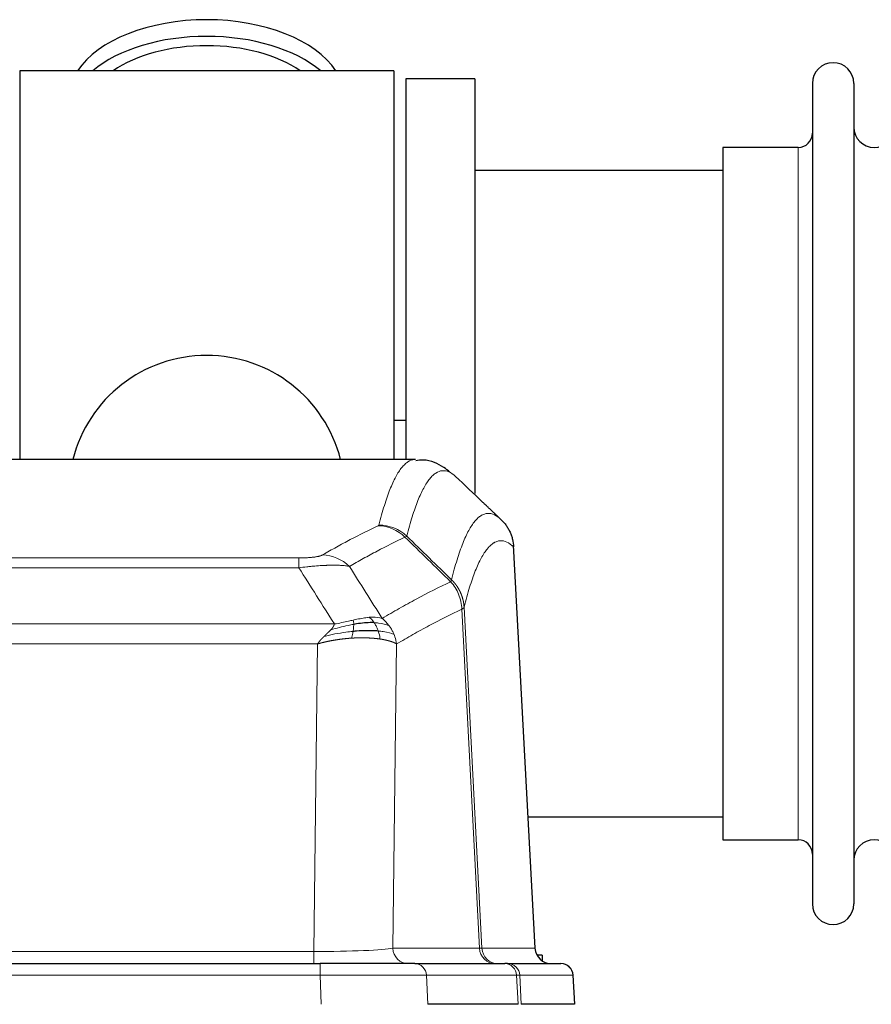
# Model space of a CAD drawing. Header units: inches. Extents: x 0 to 20790, y -12 to 14700.
# Tile 102 of 184: x 4601 to 4811, y 12133 to 12375. Entities that reach past the tile are written whole.
import ezdxf

# ---------------------------------------------------------------- set-up
doc = ezdxf.new("R2010")
doc.units = ezdxf.units.IN
doc.layers.add('1', color=7, linetype='Continuous', true_color=0xffffff)

msp = doc.modelspace()

# ---------------------------------------------------------------- linework, layer by layer
at = {"layer": '1', "color": 2, "linetype": 'Continuous', "lineweight": 25}
for p, q in [((4601.169, 12362.324), (4601.169, 12266.724)), ((4693.169, 12362.324), (4601.169, 12362.324)), ((4693.169, 12362.324), (4693.169, 12266.724)), ((4696.169, 12360.324), (4696.169, 12266.726)), ((4713.169, 12360.324), (4696.169, 12360.324)), ((4713.169, 12360.324), (4713.169, 12258.324)), ((4796.169, 12359.224), (4796.169, 12157.424)), ((4806.369, 12359.224), (4806.369, 12157.424)), ((4774.169, 12343.474), (4774.169, 12173.174)), ((4792.669, 12343.474), (4774.169, 12343.474)), ((4774.175, 12337.824), (4713.169, 12337.824)), ((4696.121, 12276.347), (4693.161, 12276.347)), ((4698.523, 12266.719), (4435.815, 12266.719)), ((4727.945, 12146.507), (4722.674, 12245.644)), ((4726.231, 12178.824), (4774.175, 12178.824)), ((4774.169, 12173.174), (4792.669, 12173.174)), ((4729.669, 12144.824), (4728.404, 12144.824)), ((4729.669, 12144.824), (4729.669, 12143.417)), ((4459.259, 12142.719), (4675.079, 12142.719)), ((4698.335, 12142.719), (4675.079, 12142.719)), ((4698.335, 12142.719), (4720.509, 12142.719)), ((4721.206, 12142.719), (4720.509, 12142.719)), ((4721.206, 12142.719), (4734.317, 12142.719)), ((4737.708, 12132.719), (4737.327, 12139.878)), ((4723.789, 12132.719), (4701.535, 12132.719)), ((4737.691, 12132.719), (4724.573, 12132.719))]:
    msp.add_line(p, q, dxfattribs=at)
at = {"layer": '1', "color": 110, "linetype": 'Continuous', "lineweight": 13}
for p, q in [((4792.669, 12343.474), (4792.669, 12173.174)), ((4727.933, 12146.51), (4722.685, 12245.205)), ((4464.498, 12242.512), (4669.84, 12242.512)), ((4669.84, 12240.096), (4669.84, 12242.512)), ((4669.84, 12240.096), (4464.498, 12240.096)), ((4710.49, 12230.378), (4714.867, 12146.51)), ((4714.285, 12146.51), (4709.934, 12229.902)), ((4455.766, 12226.266), (4678.572, 12226.266)), ((4674.459, 12221.367), (4459.879, 12221.367)), ((4673.491, 12145.684), (4674.459, 12221.367)), ((4693.891, 12221.357), (4692.933, 12146.51)), ((4460.848, 12145.684), (4673.491, 12145.684)), ((4673.491, 12142.719), (4673.491, 12145.684)), ((4692.933, 12146.51), (4714.285, 12146.51)), ((4714.867, 12146.51), (4727.933, 12146.51)), ((4675.079, 12142.719), (4675.079, 12139.876)), ((4675.079, 12139.876), (4459.259, 12139.876)), ((4675.372, 12132.719), (4675.079, 12139.876)), ((4723.415, 12139.876), (4701.241, 12139.876)), ((4701.241, 12139.876), (4701.535, 12132.719)), ((4723.789, 12132.719), (4723.415, 12139.876)), ((4737.311, 12139.876), (4724.2, 12139.876)), ((4724.2, 12139.876), (4724.573, 12132.719)), ((4737.691, 12132.719), (4737.311, 12139.876))]:
    msp.add_line(p, q, dxfattribs=at)
at = {"layer": '1', "color": 2, "linetype": 'Continuous', "lineweight": 25}
for centre, radius, start, end in [((4801.269, 12359.224), 5.1, 0, 180), ((4792.669, 12346.974), 3.5, 270, 0), ((4811.369, 12348.474), 5, 180, 0), ((4647.169, 12258.324), 34, 14.29875, 165.70125), ((4792.669, 12169.674), 3.5, 0, 90), ((4811.369, 12168.174), 5, 0, 180), ((4801.269, 12157.424), 5.1, 180, 0), ((4734.331, 12139.719), 3, 3.90603, 90)]:
    msp.add_arc(centre, radius, start, end, dxfattribs=at)
for centre, major_axis, ratio, start_param, end_param in [((4647.169, 12355.394), (34, 0), 0.5735764, 0.3633693, 2.7782723), ((4647.169, 12351.298), (34, 0), 0.5735764, 0.6009523, 2.5406894), ((4647.169, 12351.298), (-30, 0), 0.5735764, 4.712389, 5.5877152), ((4647.169, 12351.298), (-30, 0), 0.5735764, 3.8370627, 4.712389), ((4731.925, 12146.719), (0, -4), 0.9993908, 4.7647489, 6.2831853)]:
    msp.add_ellipse(centre, major_axis=major_axis, ratio=ratio, start_param=start_param, end_param=end_param, dxfattribs=at)
at = {"layer": '1', "color": 110, "linetype": 'Continuous', "lineweight": 13}
for centre, major_axis, ratio, start_param, end_param in [((4689.349, 12240.502), (-4.281, 9.037), 0.9659395, 5.0815715, 5.8272089), ((4689.536, 12240.663), (-9.695, 2.45), 0.9931439, 4.2008878, 4.9582972), ((4675.687, 12233.356), (4.97, -8.677), 0.9635717, 1.8622888, 2.6052468), ((4673.57, 12146.719), (20.002, 0.052), 0.0517476, 4.708281, 6.0295934), ((4696.809, 12146.719), (0, 4), 0.9702957, 1.6231562, 3.1415927), ((4718.161, 12146.719), (0, -4), 0.9702957, 4.7647489, 6.2831853), ((4694.841, 12146.719), (-20.038, 0.208), 0.001459, 2.8976729, 3.1068244), ((4718.859, 12146.719), (0, -4), 0.9993908, 4.7647489, 6.2831853), ((4698.335, 12139.719), (0, -3), 0.9702957, 1.6231562, 3.1415927), ((4720.509, 12139.719), (0, -3), 0.9702957, 1.6231562, 3.1415927), ((4721.206, 12139.719), (0, -3), 0.9993908, 1.6231562, 3.1415927), ((4734.317, 12139.719), (0, -3), 0.9993908, 1.6231562, 3.1415927), ((4675.028, 12139.719), (27.018, 0.123), 0.0058026, 0.2445567, 1.5688664), ((4697.188, 12139.719), (27.029, 0.156), 0.000812, 0.0348973, 0.2440488)]:
    msp.add_ellipse(centre, major_axis=major_axis, ratio=ratio, start_param=start_param, end_param=end_param, dxfattribs=at)
for points, knots in [([(4689.536, 12250.598), (4689.974, 12252.337), (4690.864, 12255.533), (4691.785, 12258.168), (4692.487, 12259.933), (4692.723, 12260.486), (4693.199, 12261.522), (4693.438, 12262.005), (4694.164, 12263.349), (4694.655, 12264.103), (4695.279, 12264.87), (4695.404, 12265.015), (4695.655, 12265.286), (4696.033, 12265.667), (4696.416, 12265.969), (4697.187, 12266.466), (4697.8, 12266.69), (4698.423, 12266.719), (4698.516, 12266.719)], [0, 0, 0, 0, 0.1619138, 0.3238276, 0.3238276, 0.4047846, 0.4047846, 0.4857415, 0.4857415, 0.6476553, 0.6476553, 0.6881337, 0.6881337, 0.7286122, 0.8095691, 0.8095691, 0.9714829, 1, 1, 1, 1]), ([(4708.378, 12262.572), (4707.82, 12263.085), (4706.718, 12263.829), (4705.108, 12264.1), (4704.064, 12263.718), (4703.293, 12263.22), (4702.91, 12262.919), (4702.531, 12262.538), (4702.279, 12262.266), (4702.154, 12262.122), (4701.529, 12261.355), (4701.038, 12260.6), (4700.311, 12259.258), (4700.071, 12258.775), (4699.595, 12257.74), (4699.358, 12257.187), (4698.655, 12255.423), (4697.733, 12252.791), (4696.842, 12249.597), (4696.404, 12247.86)], [0, 0, 0, 0, 0.125, 0.25, 0.375, 0.375, 0.4375, 0.46875, 0.46875, 0.5, 0.5, 0.625, 0.625, 0.6875, 0.6875, 0.75, 0.75, 0.875, 1, 1, 1, 1]), ([(4707.401, 12237.144), (4707.456, 12237.367), (4707.512, 12237.588), (4707.624, 12238.024), (4707.793, 12238.671), (4708.188, 12240.134), (4708.532, 12241.306), (4709.225, 12243.54), (4710.165, 12246.228), (4711.624, 12249.385), (4712.628, 12250.907), (4713.202, 12251.6), (4713.266, 12251.674), (4713.394, 12251.819), (4713.586, 12252.029), (4714.038, 12252.472), (4714.429, 12252.769), (4714.758, 12252.972), (4714.824, 12253.01), (4714.956, 12253.081), (4715.154, 12253.182), (4715.619, 12253.369), (4716.022, 12253.447), (4716.833, 12253.494), (4717.931, 12253.264), (4719.058, 12252.45), (4719.63, 12251.896)], [0, 0, 0, 0, 0.015625, 0.015625, 0.03125, 0.0625, 0.125, 0.125, 0.25, 0.375, 0.5, 0.5, 0.515625, 0.515625, 0.53125, 0.5625, 0.625, 0.625, 0.640625, 0.640625, 0.65625, 0.6875, 0.75, 0.75, 0.875, 1, 1, 1, 1]), ([(4675.687, 12243.262), (4676.822, 12243.914), (4677.957, 12244.553), (4680.229, 12245.803), (4681.367, 12246.414), (4684.782, 12248.208), (4687.063, 12249.349), (4689.349, 12250.437)], [0, 0, 0, 0, 0.25, 0.25, 0.5, 0.5, 1, 1, 1, 1]), ([(4689.536, 12250.598), (4689.529, 12250.571), (4689.51, 12250.544), (4689.448, 12250.49), (4689.405, 12250.463), (4689.349, 12250.437)], [0, 0, 0, 0, 0.5, 0.5, 1, 1, 1, 1]), ([(4695.945, 12247.62), (4693.657, 12246.531), (4691.373, 12245.388), (4687.953, 12243.592), (4686.815, 12242.98), (4684.539, 12241.729), (4683.403, 12241.09), (4682.267, 12240.437)], [0, 0, 0, 0, 0.5, 0.5, 0.75, 0.75, 1, 1, 1, 1]), ([(4722.685, 12245.205), (4722.115, 12245.751), (4720.991, 12246.55), (4719.897, 12246.767), (4719.087, 12246.712), (4718.686, 12246.63), (4718.222, 12246.439), (4718.024, 12246.336), (4717.892, 12246.263), (4717.827, 12246.225), (4717.499, 12246.02), (4717.109, 12245.719), (4716.659, 12245.273), (4716.467, 12245.062), (4716.339, 12244.916), (4716.275, 12244.841), (4715.703, 12244.145), (4714.701, 12242.618), (4713.247, 12239.457), (4711.84, 12235.426), (4710.935, 12232.158), (4710.49, 12230.378)], [0, 0, 0, 0, 0.125, 0.25, 0.25, 0.3125, 0.34375, 0.359375, 0.359375, 0.375, 0.375, 0.4375, 0.46875, 0.484375, 0.484375, 0.5, 0.5, 0.625, 0.75, 0.875, 1, 1, 1, 1]), ([(4675.687, 12243.262), (4675.666, 12243.25), (4675.644, 12243.238), (4675.598, 12243.214), (4675.574, 12243.202), (4675.499, 12243.166), (4675.444, 12243.142), (4675.326, 12243.096), (4675.263, 12243.072), (4675.126, 12243.027), (4675.053, 12243.004), (4674.896, 12242.959), (4674.812, 12242.938), (4674.676, 12242.905), (4674.63, 12242.894), (4674.533, 12242.873), (4674.484, 12242.862), (4674.33, 12242.831), (4674.222, 12242.811), (4673.994, 12242.772), (4673.874, 12242.754), (4673.685, 12242.727), (4673.587, 12242.714), (4673.486, 12242.701), (4673.418, 12242.692), (4673.384, 12242.688), (4673.209, 12242.668), (4673.065, 12242.653), (4672.618, 12242.61), (4672.301, 12242.587), (4671.881, 12242.563), (4671.796, 12242.558), (4671.623, 12242.55), (4671.536, 12242.546), (4671.274, 12242.536), (4671.098, 12242.53), (4670.744, 12242.521), (4670.565, 12242.518), (4670.205, 12242.513), (4670.023, 12242.512), (4669.84, 12242.512)], [0, 0, 0, 0, 0.03125, 0.03125, 0.0625, 0.0625, 0.125, 0.125, 0.1875, 0.1875, 0.25, 0.25, 0.3125, 0.3125, 0.34375, 0.34375, 0.375, 0.375, 0.4375, 0.4375, 0.5, 0.5, 0.53125, 0.546875, 0.546875, 0.5625, 0.5625, 0.625, 0.625, 0.75, 0.75, 0.78125, 0.78125, 0.8125, 0.8125, 0.875, 0.875, 0.9375, 0.9375, 1, 1, 1, 1]), ([(4682.267, 12240.437), (4681.97, 12240.492), (4681.644, 12240.54), (4680.931, 12240.62), (4680.544, 12240.652), (4679.916, 12240.687), (4679.644, 12240.699), (4679.359, 12240.707), (4679.244, 12240.711), (4679.185, 12240.712), (4679.01, 12240.716), (4678.891, 12240.718), (4678.289, 12240.725), (4677.78, 12240.721), (4677.107, 12240.704), (4676.971, 12240.7), (4676.764, 12240.693), (4676.695, 12240.691), (4676.555, 12240.685), (4676.485, 12240.683), (4676.133, 12240.668), (4675.846, 12240.654), (4674.97, 12240.605), (4674.365, 12240.563), (4673.661, 12240.505), (4673.583, 12240.498), (4673.425, 12240.485), (4673.346, 12240.478), (4673.108, 12240.456), (4672.949, 12240.442), (4672.469, 12240.396), (4672.146, 12240.364), (4671.171, 12240.26), (4670.511, 12240.182), (4669.84, 12240.096)], [0, 0, 0, 0, 0.125, 0.125, 0.25, 0.25, 0.3125, 0.328125, 0.328125, 0.34375, 0.34375, 0.375, 0.375, 0.5, 0.5, 0.53125, 0.53125, 0.546875, 0.546875, 0.5625, 0.5625, 0.625, 0.625, 0.75, 0.75, 0.765625, 0.765625, 0.78125, 0.78125, 0.8125, 0.8125, 0.875, 0.875, 1, 1, 1, 1]), ([(4690.335, 12227.643), (4691.733, 12228.476), (4693.132, 12229.29), (4695.934, 12230.875), (4697.337, 12231.647), (4701.551, 12233.902), (4704.366, 12235.323), (4707.189, 12236.661)], [0, 0, 0, 0, 0.25, 0.25, 0.5, 0.5, 1, 1, 1, 1]), ([(4707.401, 12237.144), (4707.38, 12237.096), (4707.364, 12237.02), (4707.306, 12236.847), (4707.264, 12236.75), (4707.189, 12236.661)], [0, 0, 0, 0, 0.5, 0.5, 1, 1, 1, 1]), ([(4707.189, 12236.661), (4707.597, 12236.217), (4707.97, 12235.732), (4708.628, 12234.694), (4708.914, 12234.142), (4709.385, 12232.99), (4709.571, 12232.389), (4709.835, 12231.161), (4709.912, 12230.533), (4709.934, 12229.902)], [0, 0, 0, 0, 0.25, 0.25, 0.5, 0.5, 0.75, 0.75, 1, 1, 1, 1]), ([(4707.401, 12237.144), (4707.413, 12237.132), (4707.439, 12237.108), (4707.477, 12237.07), (4707.515, 12237.033), (4707.553, 12236.994), (4707.591, 12236.955), (4707.63, 12236.916), (4707.668, 12236.876), (4707.707, 12236.836), (4707.745, 12236.795), (4707.784, 12236.753), (4707.823, 12236.711), (4707.862, 12236.669), (4707.901, 12236.625), (4707.94, 12236.582), (4707.979, 12236.537), (4708.018, 12236.493), (4708.058, 12236.447), (4708.097, 12236.401), (4708.136, 12236.355), (4708.175, 12236.307), (4708.214, 12236.26), (4708.254, 12236.211), (4708.293, 12236.162), (4708.332, 12236.113), (4708.371, 12236.063), (4708.41, 12236.012), (4708.449, 12235.961), (4708.488, 12235.909), (4708.527, 12235.856), (4708.566, 12235.803), (4708.605, 12235.749), (4708.644, 12235.695), (4708.682, 12235.64), (4708.721, 12235.584), (4708.759, 12235.528), (4708.797, 12235.471), (4708.836, 12235.414), (4708.874, 12235.355), (4708.911, 12235.297), (4708.949, 12235.237), (4708.986, 12235.177), (4709.024, 12235.116), (4709.061, 12235.055), (4709.098, 12234.993), (4709.134, 12234.93), (4709.171, 12234.867), (4709.207, 12234.803), (4709.243, 12234.738), (4709.279, 12234.673), (4709.314, 12234.607), (4709.349, 12234.54), (4709.384, 12234.473), (4709.419, 12234.405), (4709.453, 12234.337), (4709.487, 12234.267), (4709.521, 12234.197), (4709.554, 12234.127), (4709.589, 12234.051), (4709.626, 12233.969), (4709.664, 12233.882), (4709.702, 12233.794), (4709.739, 12233.706), (4709.775, 12233.618), (4709.81, 12233.53), (4709.844, 12233.441), (4709.877, 12233.352), (4709.91, 12233.262), (4709.942, 12233.172), (4709.972, 12233.082), (4710.003, 12232.992), (4710.032, 12232.901), (4710.06, 12232.81), (4710.087, 12232.719), (4710.114, 12232.628), (4710.14, 12232.536), (4710.165, 12232.444), (4710.189, 12232.352), (4710.212, 12232.26), (4710.234, 12232.167), (4710.256, 12232.074), (4710.276, 12231.981), (4710.296, 12231.888), (4710.315, 12231.795), (4710.332, 12231.701), (4710.35, 12231.608), (4710.366, 12231.514), (4710.381, 12231.42), (4710.395, 12231.326), (4710.409, 12231.231), (4710.421, 12231.137), (4710.433, 12231.042), (4710.444, 12230.948), (4710.454, 12230.853), (4710.463, 12230.758), (4710.471, 12230.663), (4710.478, 12230.569), (4710.485, 12230.474), (4710.488, 12230.41), (4710.49, 12230.378)], [0, 0, 0, 0, 0.0069372, 0.0139334, 0.0209887, 0.028103, 0.0352764, 0.0425088, 0.0498003, 0.0571509, 0.0645605, 0.0720292, 0.0795569, 0.0871437, 0.0947896, 0.1024945, 0.1102584, 0.1180815, 0.1259636, 0.1339048, 0.141905, 0.1499643, 0.1580827, 0.1662601, 0.1744966, 0.1827922, 0.1911468, 0.1995605, 0.2080333, 0.2165651, 0.225156, 0.233806, 0.2425151, 0.2512832, 0.2601104, 0.2689967, 0.277942, 0.2869465, 0.29601, 0.3051325, 0.3143142, 0.3235549, 0.3328547, 0.3422136, 0.3516315, 0.3611085, 0.3706446, 0.3802398, 0.3898941, 0.3996074, 0.4093798, 0.4192113, 0.4291019, 0.4390515, 0.4490602, 0.459128, 0.4692549, 0.4794409, 0.4896859, 0.4999901, 0.5124905, 0.524991, 0.5374914, 0.5499918, 0.5624922, 0.5749926, 0.587493, 0.5999934, 0.6124937, 0.6249941, 0.6374944, 0.6499948, 0.6624951, 0.6749954, 0.6874957, 0.699996, 0.7124963, 0.7249966, 0.7374968, 0.7499971, 0.7624973, 0.7749976, 0.7874978, 0.799998, 0.8124982, 0.8249984, 0.8374986, 0.8499988, 0.8624989, 0.8749991, 0.8874992, 0.8999993, 0.9124995, 0.9249996, 0.9374997, 0.9499998, 0.9624998, 0.9749999, 0.9875, 1, 1, 1, 1]), ([(4710.49, 12230.378), (4710.49, 12230.377), (4710.488, 12230.372), (4710.485, 12230.362), (4710.478, 12230.345), (4710.466, 12230.322), (4710.447, 12230.292), (4710.419, 12230.255), (4710.377, 12230.211), (4710.333, 12230.173), (4710.295, 12230.143), (4710.269, 12230.124), (4710.243, 12230.105), (4710.216, 12230.086), (4710.189, 12230.067), (4710.161, 12230.049), (4710.133, 12230.03), (4710.105, 12230.011), (4710.076, 12229.993), (4710.047, 12229.975), (4710.019, 12229.956), (4709.99, 12229.938), (4709.962, 12229.92), (4709.943, 12229.908), (4709.934, 12229.902)], [0, 0, 0, 0, 0.0092499, 0.0337179, 0.073404, 0.128308, 0.1984299, 0.2837694, 0.3843264, 0.5001005, 0.5424888, 0.5838484, 0.6241794, 0.6634821, 0.7017567, 0.7390032, 0.7752221, 0.8104134, 0.8445775, 0.8777146, 0.909825, 0.9409091, 0.9709673, 1, 1, 1, 1]), ([(4687.159, 12227.904), (4687.01, 12227.891), (4686.858, 12227.876), (4686.244, 12227.805), (4685.764, 12227.73), (4684.77, 12227.549), (4684.256, 12227.442), (4683.549, 12227.288), (4683.37, 12227.249), (4683.19, 12227.209)], [0, 0, 0, 0, 0.125, 0.125, 0.5, 0.5, 0.875, 0.875, 1, 1, 1, 1]), ([(4690.335, 12227.643), (4689.642, 12227.868), (4688.875, 12227.961), (4687.748, 12227.946), (4687.458, 12227.93), (4687.159, 12227.904)], [0, 0, 0, 0, 0.75, 0.75, 1, 1, 1, 1]), ([(4688.384, 12226.582), (4688.285, 12226.732), (4688.183, 12226.873), (4687.927, 12227.202), (4687.769, 12227.376), (4687.459, 12227.676), (4687.305, 12227.803), (4687.159, 12227.904)], [0, 0, 0, 0, 0.25, 0.25, 0.625, 0.625, 1, 1, 1, 1]), ([(4692.042, 12225.836), (4691.919, 12226.002), (4691.791, 12226.165), (4691.458, 12226.562), (4691.248, 12226.792), (4690.806, 12227.232), (4690.575, 12227.443), (4690.335, 12227.643)], [0, 0, 0, 0, 0.25, 0.25, 0.625, 0.625, 1, 1, 1, 1]), ([(4709.934, 12229.902), (4707.248, 12228.627), (4704.568, 12227.277), (4700.557, 12225.141), (4699.222, 12224.41), (4696.554, 12222.911), (4695.222, 12222.143), (4693.891, 12221.357)], [0, 0, 0, 0, 0.5, 0.5, 0.75, 0.75, 1, 1, 1, 1]), ([(4677.701, 12224.822), (4677.709, 12224.83), (4677.725, 12224.847), (4677.749, 12224.873), (4677.772, 12224.899), (4677.795, 12224.924), (4677.818, 12224.95), (4677.84, 12224.975), (4677.862, 12225), (4677.884, 12225.025), (4677.905, 12225.05), (4677.926, 12225.075), (4677.947, 12225.099), (4677.967, 12225.124), (4677.987, 12225.148), (4678.007, 12225.172), (4678.026, 12225.196), (4678.045, 12225.22), (4678.063, 12225.244), (4678.082, 12225.268), (4678.1, 12225.291), (4678.117, 12225.315), (4678.135, 12225.338), (4678.152, 12225.361), (4678.168, 12225.385), (4678.185, 12225.408), (4678.201, 12225.43), (4678.217, 12225.453), (4678.232, 12225.476), (4678.247, 12225.498), (4678.262, 12225.521), (4678.276, 12225.543), (4678.29, 12225.565), (4678.304, 12225.587), (4678.317, 12225.609), (4678.33, 12225.631), (4678.343, 12225.652), (4678.355, 12225.674), (4678.367, 12225.695), (4678.379, 12225.716), (4678.39, 12225.738), (4678.401, 12225.759), (4678.412, 12225.78), (4678.422, 12225.8), (4678.432, 12225.821), (4678.442, 12225.842), (4678.451, 12225.862), (4678.461, 12225.883), (4678.469, 12225.903), (4678.478, 12225.923), (4678.486, 12225.943), (4678.493, 12225.963), (4678.501, 12225.982), (4678.508, 12226.002), (4678.515, 12226.022), (4678.521, 12226.041), (4678.527, 12226.06), (4678.533, 12226.08), (4678.538, 12226.099), (4678.543, 12226.118), (4678.548, 12226.137), (4678.552, 12226.155), (4678.557, 12226.174), (4678.56, 12226.192), (4678.564, 12226.211), (4678.567, 12226.229), (4678.57, 12226.247), (4678.571, 12226.259), (4678.572, 12226.266)], [0, 0, 0, 0, 0.0185022, 0.0368847, 0.0551481, 0.073293, 0.0913199, 0.1092294, 0.1270222, 0.1446988, 0.1622598, 0.1797059, 0.1970378, 0.2142561, 0.2313614, 0.2483544, 0.265236, 0.2820066, 0.2986672, 0.3152184, 0.331661, 0.3479958, 0.3642235, 0.380345, 0.3963611, 0.4122725, 0.4280803, 0.4437851, 0.459388, 0.4748898, 0.4902915, 0.5055939, 0.5207981, 0.535905, 0.5509156, 0.565831, 0.5806521, 0.5953801, 0.6100159, 0.6245607, 0.6390157, 0.6533819, 0.6676604, 0.6818526, 0.6959596, 0.7099825, 0.7239227, 0.7377815, 0.75156, 0.7652597, 0.7788818, 0.7924277, 0.8058989, 0.8192966, 0.8326224, 0.8458776, 0.8590638, 0.8721825, 0.8852351, 0.8982233, 0.9111485, 0.9240124, 0.9368166, 0.9495628, 0.9622525, 0.9748874, 0.9874694, 1, 1, 1, 1]), ([(4683.34, 12226.176), (4682.883, 12226.098), (4682.419, 12226.01), (4680.548, 12225.62), (4679.112, 12225.244), (4677.701, 12224.822)], [0, 0, 0, 0, 0.25, 0.25, 1, 1, 1, 1]), ([(4683.19, 12227.209), (4682.829, 12227.128), (4682.462, 12227.045), (4680.968, 12226.711), (4679.792, 12226.454), (4678.572, 12226.266)], [0, 0, 0, 0, 0.25, 0.25, 1, 1, 1, 1]), ([(4683.171, 12224.434), (4683.184, 12224.511), (4683.195, 12224.589), (4683.24, 12224.899), (4683.269, 12225.131), (4683.312, 12225.575), (4683.328, 12225.788), (4683.338, 12226.05), (4683.339, 12226.114), (4683.34, 12226.176)], [0, 0, 0, 0, 0.125, 0.125, 0.5, 0.5, 0.875, 0.875, 1, 1, 1, 1]), ([(4683.34, 12226.176), (4683.342, 12226.3), (4683.34, 12226.416), (4683.327, 12226.681), (4683.311, 12226.818), (4683.263, 12227.048), (4683.23, 12227.14), (4683.19, 12227.209)], [0, 0, 0, 0, 0.25, 0.25, 0.625, 0.625, 1, 1, 1, 1]), ([(4692.042, 12225.836), (4691.343, 12226.167), (4690.472, 12226.392), (4689.112, 12226.543), (4688.755, 12226.569), (4688.384, 12226.582)], [0, 0, 0, 0, 0.75, 0.75, 1, 1, 1, 1]), ([(4689.369, 12224.519), (4689.338, 12224.61), (4689.306, 12224.701), (4689.172, 12225.065), (4689.059, 12225.337), (4688.809, 12225.862), (4688.673, 12226.115), (4688.482, 12226.43), (4688.433, 12226.507), (4688.384, 12226.582)], [0, 0, 0, 0, 0.125, 0.125, 0.5, 0.5, 0.875, 0.875, 1, 1, 1, 1]), ([(4693.252, 12223.696), (4693.213, 12223.79), (4693.173, 12223.884), (4693.005, 12224.257), (4692.866, 12224.531), (4692.563, 12225.068), (4692.398, 12225.329), (4692.163, 12225.669), (4692.103, 12225.753), (4692.042, 12225.836)], [0, 0, 0, 0, 0.125, 0.125, 0.5, 0.5, 0.875, 0.875, 1, 1, 1, 1]), ([(4674.459, 12221.367), (4674.464, 12221.375), (4674.475, 12221.393), (4674.491, 12221.418), (4674.508, 12221.444), (4674.525, 12221.47), (4674.542, 12221.496), (4674.56, 12221.523), (4674.579, 12221.55), (4674.597, 12221.577), (4674.616, 12221.604), (4674.636, 12221.632), (4674.655, 12221.659), (4674.676, 12221.687), (4674.696, 12221.716), (4674.717, 12221.744), (4674.739, 12221.773), (4674.76, 12221.802), (4674.782, 12221.831), (4674.805, 12221.86), (4674.828, 12221.89), (4674.851, 12221.919), (4674.875, 12221.949), (4674.899, 12221.98), (4674.924, 12222.01), (4674.949, 12222.041), (4674.974, 12222.072), (4675, 12222.103), (4675.026, 12222.134), (4675.052, 12222.166), (4675.079, 12222.197), (4675.106, 12222.229), (4675.134, 12222.261), (4675.162, 12222.294), (4675.191, 12222.326), (4675.219, 12222.359), (4675.249, 12222.392), (4675.278, 12222.425), (4675.308, 12222.459), (4675.339, 12222.492), (4675.37, 12222.526), (4675.401, 12222.56), (4675.433, 12222.594), (4675.465, 12222.629), (4675.497, 12222.663), (4675.53, 12222.698), (4675.563, 12222.733), (4675.596, 12222.768), (4675.63, 12222.803), (4675.665, 12222.839), (4675.7, 12222.875), (4675.735, 12222.91), (4675.77, 12222.946), (4675.806, 12222.983), (4675.843, 12223.019), (4675.879, 12223.056), (4675.916, 12223.092), (4675.954, 12223.129), (4675.992, 12223.166), (4676.017, 12223.191), (4676.03, 12223.203)], [0, 0, 0, 0, 0.0121901, 0.0245516, 0.0370849, 0.0497905, 0.0626689, 0.0757204, 0.0889455, 0.1023447, 0.1159182, 0.1296666, 0.14359, 0.1576889, 0.1719636, 0.1864145, 0.2010418, 0.2158458, 0.2308268, 0.2459852, 0.261321, 0.2768347, 0.2925265, 0.3083966, 0.3244452, 0.3406727, 0.357079, 0.3736646, 0.3904296, 0.4073742, 0.4244986, 0.4418029, 0.4592875, 0.4769523, 0.4947976, 0.5128236, 0.5310305, 0.5494183, 0.5679872, 0.5867374, 0.605669, 0.6247822, 0.644077, 0.6635537, 0.6832123, 0.7030529, 0.7230758, 0.7432809, 0.7636685, 0.7842385, 0.8049912, 0.8259267, 0.8470449, 0.8683461, 0.8898303, 0.9114976, 0.9333482, 0.955382, 0.9775993, 1, 1, 1, 1]), ([(4682.857, 12222.783), (4682.835, 12222.782), (4682.792, 12222.779), (4682.727, 12222.775), (4682.662, 12222.771), (4682.597, 12222.766), (4682.532, 12222.762), (4682.467, 12222.757), (4682.401, 12222.752), (4682.336, 12222.747), (4682.271, 12222.742), (4682.206, 12222.737), (4682.141, 12222.732), (4682.076, 12222.727), (4682.01, 12222.721), (4681.945, 12222.716), (4681.88, 12222.71), (4681.815, 12222.704), (4681.75, 12222.698), (4681.684, 12222.692), (4681.619, 12222.686), (4681.554, 12222.68), (4681.489, 12222.674), (4681.423, 12222.668), (4681.358, 12222.661), (4681.293, 12222.655), (4681.228, 12222.648), (4681.162, 12222.641), (4681.097, 12222.634), (4681.032, 12222.627), (4680.967, 12222.62), (4680.902, 12222.613), (4680.836, 12222.606), (4680.771, 12222.598), (4680.706, 12222.591), (4680.641, 12222.583), (4680.576, 12222.575), (4680.511, 12222.567), (4680.445, 12222.56), (4680.38, 12222.552), (4680.315, 12222.543), (4680.25, 12222.535), (4680.185, 12222.527), (4680.12, 12222.518), (4680.055, 12222.51), (4679.99, 12222.501), (4679.925, 12222.493), (4679.86, 12222.484), (4679.795, 12222.475), (4679.73, 12222.466), (4679.665, 12222.457), (4679.601, 12222.447), (4679.536, 12222.438), (4679.471, 12222.429), (4679.406, 12222.419), (4679.341, 12222.409), (4679.277, 12222.4), (4679.212, 12222.39), (4679.148, 12222.38), (4679.083, 12222.37), (4679.018, 12222.36), (4678.954, 12222.35), (4678.889, 12222.339), (4678.825, 12222.329), (4678.761, 12222.318), (4678.696, 12222.308), (4678.632, 12222.297), (4678.568, 12222.286), (4678.503, 12222.275), (4678.439, 12222.264), (4678.375, 12222.253), (4678.311, 12222.242), (4678.247, 12222.231), (4678.183, 12222.219), (4678.119, 12222.208), (4678.055, 12222.196), (4677.991, 12222.185), (4677.927, 12222.173), (4677.864, 12222.161), (4677.8, 12222.149), (4677.736, 12222.137), (4677.673, 12222.125), (4677.609, 12222.113), (4677.546, 12222.1), (4677.482, 12222.088), (4677.419, 12222.075), (4677.356, 12222.063), (4677.292, 12222.05), (4677.229, 12222.037), (4677.166, 12222.024), (4677.103, 12222.011), (4677.04, 12221.998), (4676.977, 12221.985), (4676.914, 12221.972), (4676.852, 12221.958), (4676.789, 12221.945), (4676.726, 12221.931), (4676.663, 12221.918), (4676.601, 12221.904), (4676.538, 12221.89), (4676.476, 12221.876), (4676.414, 12221.862), (4676.351, 12221.848), (4676.289, 12221.834), (4676.227, 12221.82), (4676.165, 12221.805), (4676.103, 12221.791), (4676.041, 12221.776), (4675.979, 12221.762), (4675.918, 12221.747), (4675.856, 12221.732), (4675.794, 12221.717), (4675.733, 12221.702), (4675.671, 12221.687), (4675.61, 12221.672), (4675.549, 12221.657), (4675.487, 12221.641), (4675.426, 12221.626), (4675.365, 12221.61), (4675.304, 12221.595), (4675.243, 12221.579), (4675.182, 12221.563), (4675.122, 12221.547), (4675.061, 12221.531), (4675, 12221.515), (4674.94, 12221.499), (4674.88, 12221.483), (4674.819, 12221.467), (4674.759, 12221.45), (4674.699, 12221.434), (4674.639, 12221.417), (4674.579, 12221.401), (4674.519, 12221.384), (4674.479, 12221.373), (4674.459, 12221.367)], [0, 0, 0, 0, 0.0081592, 0.0163092, 0.0244501, 0.0325819, 0.0407045, 0.0488181, 0.0569225, 0.0650178, 0.0731041, 0.0811812, 0.0892493, 0.0973083, 0.1053581, 0.113399, 0.1214307, 0.1294534, 0.137467, 0.1454716, 0.1534671, 0.1614536, 0.169431, 0.1773994, 0.1853588, 0.1933091, 0.2012504, 0.2091827, 0.217106, 0.2250203, 0.2329256, 0.2408219, 0.2487092, 0.2565875, 0.2644568, 0.2723172, 0.2801686, 0.288011, 0.2958444, 0.303669, 0.3114845, 0.3192911, 0.3270888, 0.3348775, 0.3426574, 0.3504282, 0.3581902, 0.3659433, 0.3736874, 0.3814227, 0.389149, 0.3968665, 0.4045751, 0.4122748, 0.4199656, 0.4276476, 0.4353206, 0.4429849, 0.4506403, 0.4582868, 0.4659245, 0.4735534, 0.4811734, 0.4887846, 0.496387, 0.5039805, 0.5115653, 0.5191413, 0.5267084, 0.5342668, 0.5418164, 0.5493572, 0.5568893, 0.5644125, 0.5719271, 0.5794328, 0.5869298, 0.5944181, 0.6018976, 0.6093684, 0.6168305, 0.6242839, 0.6317285, 0.6391644, 0.6465917, 0.6540102, 0.6614201, 0.6688212, 0.6762137, 0.6835975, 0.6909727, 0.6983392, 0.705697, 0.7130462, 0.7203868, 0.7277187, 0.735042, 0.7423567, 0.7496628, 0.7569603, 0.7642491, 0.7715294, 0.7788011, 0.7860642, 0.7933187, 0.8005646, 0.807802, 0.8150309, 0.8222512, 0.8294629, 0.8366661, 0.8438608, 0.851047, 0.8582246, 0.8653938, 0.8725544, 0.8797065, 0.8868502, 0.8939854, 0.9011121, 0.9082303, 0.9153401, 0.9224414, 0.9295343, 0.9366187, 0.9436947, 0.9507623, 0.9578214, 0.9648722, 0.9719145, 0.9789485, 0.985974, 0.9929912, 1, 1, 1, 1]), ([(4676.03, 12223.203), (4676.044, 12223.217), (4676.072, 12223.244), (4676.114, 12223.285), (4676.154, 12223.324), (4676.194, 12223.362), (4676.232, 12223.399), (4676.27, 12223.434), (4676.306, 12223.469), (4676.341, 12223.503), (4676.376, 12223.535), (4676.409, 12223.567), (4676.441, 12223.597), (4676.472, 12223.627), (4676.502, 12223.655), (4676.531, 12223.682), (4676.559, 12223.709), (4676.585, 12223.734), (4676.611, 12223.758), (4676.636, 12223.781), (4676.66, 12223.803), (4676.682, 12223.825), (4676.704, 12223.845), (4676.724, 12223.864), (4676.744, 12223.882), (4676.762, 12223.899), (4676.78, 12223.915), (4676.796, 12223.93), (4676.811, 12223.945), (4676.825, 12223.958), (4676.838, 12223.97), (4676.85, 12223.981), (4676.861, 12223.991), (4676.871, 12224.001), (4676.88, 12224.009), (4676.888, 12224.016), (4676.895, 12224.023), (4676.901, 12224.028), (4676.905, 12224.032), (4676.918, 12224.044), (4676.939, 12224.064), (4676.968, 12224.091), (4676.996, 12224.118), (4677.024, 12224.145), (4677.052, 12224.172), (4677.08, 12224.199), (4677.107, 12224.225), (4677.134, 12224.251), (4677.161, 12224.276), (4677.187, 12224.302), (4677.213, 12224.327), (4677.239, 12224.352), (4677.264, 12224.377), (4677.289, 12224.401), (4677.314, 12224.426), (4677.338, 12224.45), (4677.362, 12224.473), (4677.386, 12224.497), (4677.409, 12224.52), (4677.432, 12224.543), (4677.455, 12224.566), (4677.477, 12224.589), (4677.499, 12224.611), (4677.521, 12224.633), (4677.542, 12224.655), (4677.563, 12224.677), (4677.584, 12224.698), (4677.604, 12224.719), (4677.624, 12224.74), (4677.644, 12224.761), (4677.663, 12224.781), (4677.682, 12224.802), (4677.695, 12224.815), (4677.701, 12224.822)], [0, 0, 0, 0, 0.0247661, 0.0489206, 0.0724636, 0.0953949, 0.1177147, 0.1394229, 0.1605195, 0.1810045, 0.2008779, 0.2201398, 0.23879, 0.2568287, 0.2742558, 0.2910713, 0.3072753, 0.3228676, 0.3378484, 0.3522176, 0.3659752, 0.3791212, 0.3916556, 0.4035785, 0.4148897, 0.4255894, 0.4356775, 0.445154, 0.454019, 0.4622723, 0.4699141, 0.4769443, 0.4833629, 0.48917, 0.4943654, 0.4989493, 0.5029216, 0.5062824, 0.5090316, 0.5111692, 0.5284651, 0.5456049, 0.5625886, 0.5794163, 0.5960881, 0.612604, 0.6289642, 0.6451687, 0.6612176, 0.6771111, 0.6928491, 0.7084319, 0.7238594, 0.7391318, 0.7542492, 0.7692118, 0.7840195, 0.7986726, 0.8131712, 0.8275153, 0.8417051, 0.8557408, 0.8696224, 0.8833501, 0.8969241, 0.9103445, 0.9236114, 0.936725, 0.9496856, 0.9624932, 0.975148, 0.9876502, 1, 1, 1, 1]), ([(4683.171, 12224.434), (4682.594, 12224.38), (4682.006, 12224.315), (4679.632, 12224.002), (4677.802, 12223.655), (4676.03, 12223.203)], [0, 0, 0, 0, 0.25, 0.25, 1, 1, 1, 1]), ([(4682.857, 12222.783), (4682.89, 12222.946), (4682.929, 12223.132), (4683.011, 12223.534), (4683.054, 12223.751), (4683.121, 12224.126), (4683.147, 12224.279), (4683.171, 12224.434)], [0, 0, 0, 0, 0.375, 0.375, 0.75, 0.75, 1, 1, 1, 1]), ([(4689.859, 12222.558), (4689.845, 12222.56), (4689.815, 12222.565), (4689.771, 12222.571), (4689.727, 12222.577), (4689.682, 12222.583), (4689.638, 12222.59), (4689.593, 12222.596), (4689.549, 12222.602), (4689.504, 12222.608), (4689.459, 12222.614), (4689.414, 12222.619), (4689.369, 12222.625), (4689.323, 12222.631), (4689.278, 12222.636), (4689.233, 12222.642), (4689.187, 12222.647), (4689.141, 12222.653), (4689.096, 12222.658), (4689.05, 12222.663), (4689.004, 12222.669), (4688.958, 12222.674), (4688.912, 12222.679), (4688.866, 12222.684), (4688.82, 12222.689), (4688.773, 12222.693), (4688.727, 12222.698), (4688.681, 12222.703), (4688.634, 12222.708), (4688.587, 12222.712), (4688.541, 12222.717), (4688.494, 12222.721), (4688.447, 12222.725), (4688.4, 12222.73), (4688.353, 12222.734), (4688.306, 12222.738), (4688.259, 12222.742), (4688.212, 12222.746), (4688.165, 12222.75), (4688.117, 12222.754), (4688.07, 12222.758), (4688.022, 12222.761), (4687.975, 12222.765), (4687.927, 12222.769), (4687.88, 12222.772), (4687.832, 12222.775), (4687.784, 12222.779), (4687.736, 12222.782), (4687.689, 12222.785), (4687.641, 12222.789), (4687.593, 12222.792), (4687.545, 12222.795), (4687.497, 12222.798), (4687.448, 12222.801), (4687.4, 12222.803), (4687.352, 12222.806), (4687.304, 12222.809), (4687.256, 12222.811), (4687.207, 12222.814), (4687.159, 12222.817), (4687.11, 12222.819), (4687.062, 12222.821), (4687.014, 12222.824), (4686.965, 12222.826), (4686.916, 12222.828), (4686.868, 12222.83), (4686.819, 12222.832), (4686.771, 12222.834), (4686.722, 12222.836), (4686.673, 12222.838), (4686.624, 12222.84), (4686.576, 12222.841), (4686.527, 12222.843), (4686.478, 12222.844), (4686.429, 12222.846), (4686.38, 12222.847), (4686.331, 12222.849), (4686.282, 12222.85), (4686.233, 12222.851), (4686.184, 12222.852), (4686.135, 12222.853), (4686.086, 12222.854), (4686.037, 12222.855), (4685.988, 12222.856), (4685.939, 12222.857), (4685.89, 12222.858), (4685.841, 12222.859), (4685.792, 12222.859), (4685.743, 12222.86), (4685.694, 12222.86), (4685.644, 12222.861), (4685.595, 12222.861), (4685.546, 12222.861), (4685.497, 12222.862), (4685.448, 12222.862), (4685.399, 12222.862), (4685.349, 12222.862), (4685.3, 12222.862), (4685.251, 12222.862), (4685.202, 12222.862), (4685.153, 12222.862), (4685.104, 12222.861), (4685.054, 12222.861), (4685.005, 12222.861), (4684.956, 12222.86), (4684.907, 12222.86), (4684.858, 12222.859), (4684.809, 12222.858), (4684.759, 12222.858), (4684.71, 12222.857), (4684.661, 12222.856), (4684.612, 12222.855), (4684.563, 12222.854), (4684.514, 12222.853), (4684.465, 12222.852), (4684.416, 12222.851), (4684.367, 12222.85), (4684.317, 12222.849), (4684.268, 12222.847), (4684.219, 12222.846), (4684.17, 12222.845), (4684.121, 12222.843), (4684.072, 12222.842), (4684.024, 12222.84), (4683.975, 12222.838), (4683.926, 12222.837), (4683.877, 12222.835), (4683.828, 12222.833), (4683.779, 12222.831), (4683.73, 12222.829), (4683.682, 12222.827), (4683.633, 12222.825), (4683.584, 12222.823), (4683.535, 12222.821), (4683.487, 12222.818), (4683.438, 12222.816), (4683.389, 12222.814), (4683.341, 12222.811), (4683.292, 12222.809), (4683.244, 12222.806), (4683.195, 12222.803), (4683.147, 12222.801), (4683.098, 12222.798), (4683.05, 12222.795), (4683.002, 12222.792), (4682.953, 12222.789), (4682.905, 12222.786), (4682.873, 12222.784), (4682.857, 12222.783)], [0, 0, 0, 0, 0.0076941, 0.0153765, 0.0230472, 0.0307061, 0.0383534, 0.045989, 0.0536129, 0.061225, 0.0688255, 0.0764143, 0.0839914, 0.0915567, 0.0991104, 0.1066524, 0.1141827, 0.1217013, 0.1292082, 0.1367034, 0.1441869, 0.1516588, 0.1591189, 0.1665674, 0.1740041, 0.1814292, 0.1888426, 0.1962444, 0.2036344, 0.2110128, 0.2183794, 0.2257344, 0.2330778, 0.2404094, 0.2477294, 0.2550377, 0.2623343, 0.2696193, 0.2768926, 0.2841542, 0.2914041, 0.2986424, 0.305869, 0.313084, 0.3202872, 0.3274789, 0.3346588, 0.3418271, 0.3489838, 0.3561287, 0.3632621, 0.3703837, 0.3774937, 0.3845921, 0.3916788, 0.3987539, 0.4058173, 0.412869, 0.4199092, 0.4269376, 0.4339544, 0.4409596, 0.4479532, 0.454935, 0.4619053, 0.4688639, 0.4758109, 0.4827462, 0.4896699, 0.496582, 0.5034825, 0.5103713, 0.5172485, 0.524114, 0.5309679, 0.5378102, 0.5446409, 0.55146, 0.5582674, 0.5650632, 0.5718474, 0.57862, 0.5853809, 0.5921303, 0.598868, 0.6055941, 0.6123087, 0.6190116, 0.6257029, 0.6323825, 0.6390506, 0.6457071, 0.652352, 0.6589853, 0.665607, 0.672217, 0.6788155, 0.6854024, 0.6919777, 0.6985414, 0.7050935, 0.7116341, 0.718163, 0.7246804, 0.7311862, 0.7376804, 0.744163, 0.750634, 0.7570935, 0.7635413, 0.7699776, 0.7764024, 0.7828155, 0.7892171, 0.7956072, 0.8019856, 0.8083525, 0.8147079, 0.8210516, 0.8273839, 0.8337045, 0.8400136, 0.8463112, 0.8525972, 0.8588716, 0.8651345, 0.8713859, 0.8776257, 0.8838539, 0.8900706, 0.8962758, 0.9024695, 0.9086516, 0.9148221, 0.9209812, 0.9271287, 0.9332646, 0.9393891, 0.945502, 0.9516034, 0.9576933, 0.9637717, 0.9698385, 0.9758938, 0.9819376, 0.9879699, 0.9939907, 1, 1, 1, 1]), ([(4693.252, 12223.696), (4692.64, 12223.981), (4691.744, 12224.221), (4690.214, 12224.438), (4689.804, 12224.483), (4689.369, 12224.519)], [0, 0, 0, 0, 0.75, 0.75, 1, 1, 1, 1]), ([(4689.859, 12222.558), (4689.788, 12222.958), (4689.689, 12223.452), (4689.487, 12224.158), (4689.431, 12224.338), (4689.369, 12224.519)], [0, 0, 0, 0, 0.75, 0.75, 1, 1, 1, 1]), ([(4693.891, 12221.357), (4693.807, 12221.954), (4693.665, 12222.546), (4693.402, 12223.316), (4693.33, 12223.507), (4693.252, 12223.696)], [0, 0, 0, 0, 0.75, 0.75, 1, 1, 1, 1]), ([(4693.891, 12221.357), (4693.885, 12221.361), (4693.873, 12221.368), (4693.855, 12221.38), (4693.837, 12221.391), (4693.819, 12221.402), (4693.8, 12221.413), (4693.781, 12221.424), (4693.762, 12221.436), (4693.743, 12221.447), (4693.724, 12221.458), (4693.704, 12221.468), (4693.685, 12221.479), (4693.665, 12221.49), (4693.645, 12221.501), (4693.625, 12221.512), (4693.605, 12221.522), (4693.584, 12221.533), (4693.564, 12221.543), (4693.543, 12221.554), (4693.522, 12221.564), (4693.502, 12221.575), (4693.48, 12221.585), (4693.459, 12221.595), (4693.438, 12221.605), (4693.416, 12221.615), (4693.395, 12221.626), (4693.373, 12221.636), (4693.351, 12221.646), (4693.329, 12221.655), (4693.307, 12221.665), (4693.285, 12221.675), (4693.263, 12221.685), (4693.24, 12221.695), (4693.218, 12221.704), (4693.195, 12221.714), (4693.172, 12221.723), (4693.149, 12221.733), (4693.126, 12221.742), (4693.103, 12221.752), (4693.08, 12221.761), (4693.057, 12221.77), (4693.034, 12221.779), (4693.01, 12221.788), (4692.987, 12221.798), (4692.963, 12221.807), (4692.94, 12221.815), (4692.916, 12221.824), (4692.892, 12221.833), (4692.868, 12221.842), (4692.844, 12221.851), (4692.82, 12221.86), (4692.796, 12221.868), (4692.772, 12221.877), (4692.748, 12221.885), (4692.724, 12221.894), (4692.7, 12221.902), (4692.675, 12221.91), (4692.651, 12221.919), (4692.626, 12221.927), (4692.602, 12221.935), (4692.577, 12221.943), (4692.553, 12221.951), (4692.528, 12221.96), (4692.503, 12221.968), (4692.479, 12221.975), (4692.454, 12221.983), (4692.429, 12221.991), (4692.404, 12221.999), (4692.379, 12222.007), (4692.355, 12222.014), (4692.33, 12222.022), (4692.305, 12222.029), (4692.28, 12222.037), (4692.255, 12222.044), (4692.23, 12222.052), (4692.205, 12222.059), (4692.18, 12222.066), (4692.155, 12222.074), (4692.13, 12222.081), (4692.105, 12222.088), (4692.079, 12222.095), (4692.054, 12222.102), (4692.029, 12222.109), (4692.004, 12222.116), (4691.979, 12222.123), (4691.954, 12222.13), (4691.929, 12222.136), (4691.904, 12222.143), (4691.879, 12222.15), (4691.854, 12222.156), (4691.829, 12222.163), (4691.804, 12222.17), (4691.779, 12222.176), (4691.754, 12222.182), (4691.729, 12222.189), (4691.704, 12222.195), (4691.679, 12222.201), (4691.654, 12222.208), (4691.629, 12222.214), (4691.604, 12222.22), (4691.579, 12222.226), (4691.555, 12222.232), (4691.53, 12222.238), (4691.505, 12222.244), (4691.48, 12222.25), (4691.456, 12222.256), (4691.431, 12222.261), (4691.406, 12222.267), (4691.382, 12222.273), (4691.357, 12222.278), (4691.333, 12222.284), (4691.308, 12222.289), (4691.284, 12222.295), (4691.26, 12222.3), (4691.235, 12222.306), (4691.211, 12222.311), (4691.187, 12222.316), (4691.163, 12222.322), (4691.139, 12222.327), (4691.115, 12222.332), (4691.091, 12222.337), (4691.067, 12222.342), (4691.043, 12222.347), (4691.019, 12222.352), (4690.995, 12222.357), (4690.972, 12222.362), (4690.948, 12222.367), (4690.924, 12222.372), (4690.901, 12222.376), (4690.878, 12222.381), (4690.854, 12222.386), (4690.831, 12222.39), (4690.808, 12222.395), (4690.785, 12222.4), (4690.762, 12222.404), (4690.739, 12222.409), (4690.716, 12222.413), (4690.693, 12222.417), (4690.67, 12222.422), (4690.648, 12222.426), (4690.625, 12222.43), (4690.603, 12222.434), (4690.58, 12222.438), (4690.558, 12222.443), (4690.536, 12222.447), (4690.514, 12222.451), (4690.492, 12222.455), (4690.47, 12222.459), (4690.448, 12222.462), (4690.426, 12222.466), (4690.405, 12222.47), (4690.383, 12222.474), (4690.362, 12222.478), (4690.34, 12222.481), (4690.319, 12222.485), (4690.298, 12222.489), (4690.277, 12222.492), (4690.256, 12222.496), (4690.235, 12222.499), (4690.214, 12222.503), (4690.193, 12222.506), (4690.173, 12222.509), (4690.152, 12222.513), (4690.132, 12222.516), (4690.112, 12222.519), (4690.092, 12222.522), (4690.072, 12222.526), (4690.052, 12222.529), (4690.032, 12222.532), (4690.013, 12222.535), (4689.993, 12222.538), (4689.974, 12222.541), (4689.954, 12222.544), (4689.935, 12222.547), (4689.916, 12222.55), (4689.897, 12222.553), (4689.878, 12222.555), (4689.866, 12222.557), (4689.859, 12222.558)], [0, 0, 0, 0, 0.0080212, 0.0160154, 0.0239827, 0.0319231, 0.0398365, 0.0477229, 0.0555824, 0.0634149, 0.0712205, 0.0789992, 0.0867509, 0.0944756, 0.1021734, 0.1098443, 0.1174881, 0.1251051, 0.1326951, 0.1402581, 0.1477942, 0.1553034, 0.1627856, 0.1702408, 0.1776691, 0.1850704, 0.1924448, 0.1997923, 0.2071128, 0.2144063, 0.2216729, 0.2289126, 0.2361253, 0.243311, 0.2504698, 0.2576016, 0.2647065, 0.2717845, 0.2788355, 0.2858595, 0.2928566, 0.2998268, 0.30677, 0.3136862, 0.3205755, 0.3274379, 0.3342733, 0.3410817, 0.3478632, 0.3546178, 0.3613454, 0.3680461, 0.3747198, 0.3813665, 0.3879863, 0.3945792, 0.4011451, 0.4076841, 0.4141961, 0.4206811, 0.4271393, 0.4335704, 0.4399746, 0.4463519, 0.4527022, 0.4590256, 0.465322, 0.4715915, 0.477834, 0.4840496, 0.4902382, 0.4963999, 0.5025346, 0.5086424, 0.5147232, 0.5207771, 0.526804, 0.532804, 0.5387771, 0.5447232, 0.5506423, 0.5565345, 0.5623997, 0.568238, 0.5740494, 0.5798338, 0.5855912, 0.5913217, 0.5970253, 0.6027019, 0.6083515, 0.6139742, 0.61957, 0.6251388, 0.6306807, 0.6361956, 0.6416836, 0.6471446, 0.6525787, 0.6579858, 0.663366, 0.6687192, 0.6740455, 0.6793448, 0.6846172, 0.6898627, 0.6950812, 0.7002727, 0.7054373, 0.710575, 0.7156857, 0.7207694, 0.7258262, 0.7308561, 0.735859, 0.740835, 0.745784, 0.7507061, 0.7556012, 0.7604694, 0.7653107, 0.7701249, 0.7749123, 0.7796727, 0.7844061, 0.7891127, 0.7937922, 0.7984448, 0.8030705, 0.8076692, 0.812241, 0.8167858, 0.8213037, 0.8257947, 0.8302587, 0.8346957, 0.8391058, 0.843489, 0.8478452, 0.8521745, 0.8564768, 0.8607522, 0.8650006, 0.8692221, 0.8734166, 0.8775842, 0.8817249, 0.8858386, 0.8899254, 0.8939852, 0.8980181, 0.902024, 0.906003, 0.909955, 0.9138802, 0.9177783, 0.9216495, 0.9254938, 0.9293111, 0.9331015, 0.936865, 0.9406015, 0.944311, 0.9479937, 0.9516493, 0.9552781, 0.9588799, 0.9624547, 0.9660026, 0.9695236, 0.9730176, 0.9764847, 0.9799249, 0.9833381, 0.9867243, 0.9900837, 0.993416, 0.9967215, 1, 1, 1, 1])]:
    msp.add_open_spline(points, degree=3, knots=knots, dxfattribs=at)
at = {"layer": '1', "color": 2, "linetype": 'Continuous', "lineweight": 25}
for points, knots in [([(4706.969, 12263.576), (4706.535, 12264.013), (4704.891, 12265.278), (4701.768, 12266.809), (4699.226, 12266.518), (4698.581, 12266.398)], [0, 0, 0, 0, 0.2415131, 0.8152569, 1, 1, 1, 1]), ([(4719.63, 12251.896), (4719.856, 12251.681), (4720.072, 12251.455), (4720.483, 12250.984), (4720.677, 12250.738), (4721.041, 12250.229), (4721.211, 12249.965), (4721.525, 12249.422), (4721.669, 12249.143), (4721.931, 12248.572), (4722.048, 12248.28), (4722.254, 12247.685), (4722.343, 12247.383), (4722.565, 12246.464), (4722.655, 12245.837), (4722.685, 12245.205)], [0, 0, 0, 0, 0.125, 0.125, 0.25, 0.25, 0.375, 0.375, 0.5, 0.5, 0.625, 0.625, 0.75, 0.75, 1, 1, 1, 1]), ([(4688.384, 12226.582), (4688.198, 12226.589), (4688.008, 12226.592), (4687.237, 12226.594), (4686.627, 12226.569), (4685.357, 12226.465), (4684.698, 12226.387), (4683.796, 12226.252), (4683.569, 12226.215), (4683.34, 12226.176)], [0, 0, 0, 0, 0.125, 0.125, 0.5, 0.5, 0.875, 0.875, 1, 1, 1, 1]), ([(4689.369, 12224.519), (4689.152, 12224.537), (4688.928, 12224.553), (4688.01, 12224.605), (4687.269, 12224.621), (4685.704, 12224.602), (4684.881, 12224.567), (4683.747, 12224.485), (4683.46, 12224.461), (4683.171, 12224.434)], [0, 0, 0, 0, 0.125, 0.125, 0.5, 0.5, 0.875, 0.875, 1, 1, 1, 1])]:
    msp.add_open_spline(points, degree=3, knots=knots, dxfattribs=at)
for points, degree in [([(4715.12, 12256.176), (4712.873, 12258.308), (4710.626, 12260.44), (4708.378, 12262.572)], 3), ([(4719.628, 12251.898), (4715.12, 12256.176)], 1)]:
    msp.add_open_spline(points, degree=degree, dxfattribs=at)
at = {"layer": '1', "color": 110, "linetype": 'Continuous', "lineweight": 13}
for points in [[(4696.404, 12247.86), (4696.363, 12247.831), (4696.246, 12247.763), (4696.057, 12247.671), (4695.945, 12247.62)], [(4707.189, 12236.661), (4703.441, 12240.314), (4699.693, 12243.967), (4695.945, 12247.62)], [(4696.404, 12247.86), (4700.07, 12244.288), (4703.736, 12240.716), (4707.401, 12237.144)], [(4678.572, 12226.266), (4675.679, 12230.88), (4672.768, 12235.491), (4669.84, 12240.096)], [(4682.267, 12240.437), (4684.971, 12236.176), (4687.661, 12231.912), (4690.335, 12227.643)]]:
    msp.add_open_spline(points, degree=3, dxfattribs=at)

doc.saveas('drawing.dxf')
